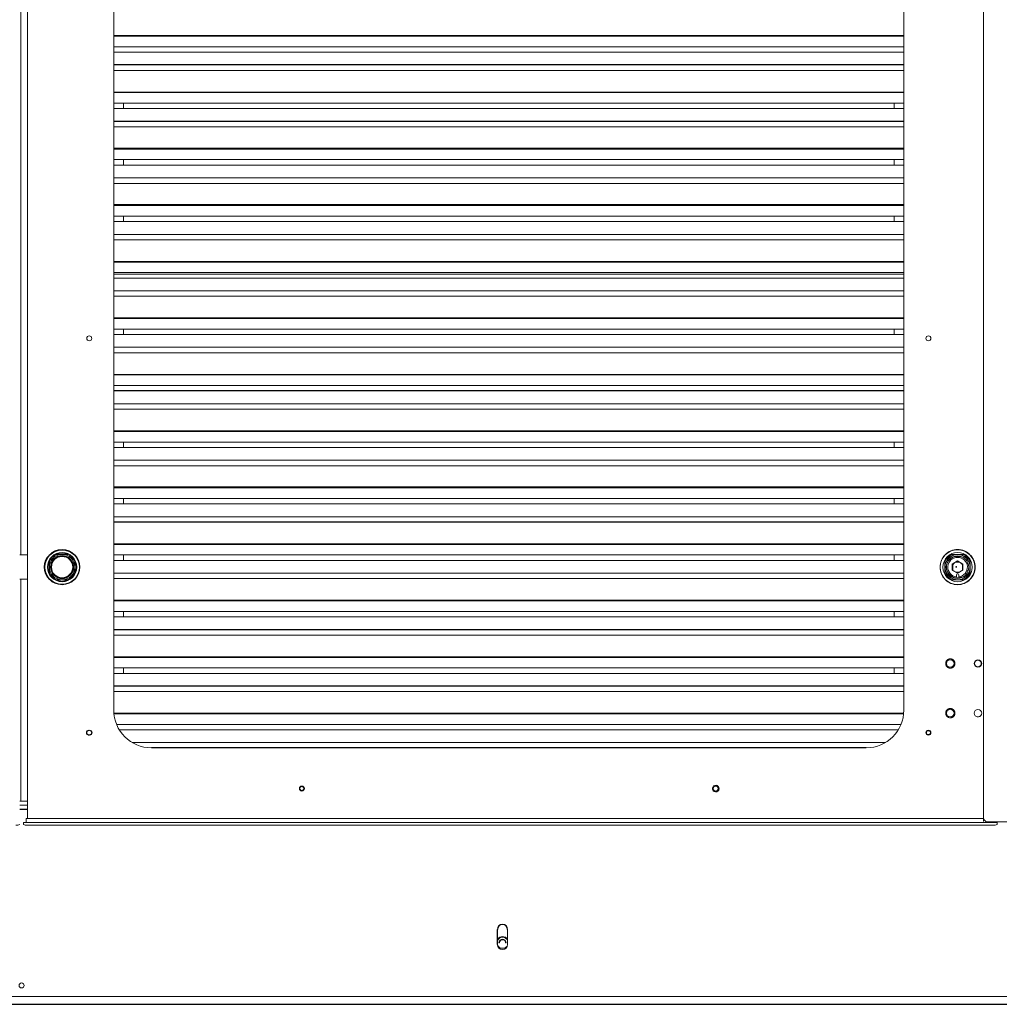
# Paper-space layout '_Back' of a CAD drawing. Header units: millimetres. Extents: x -1507 to 1506, y 5 to 2555.
# Tile 15 of 25: x -1 to 780, y 5 to 789. Entities that reach past the tile are written whole.
import ezdxf

# ---------------------------------------------------------------- set-up
doc = ezdxf.new("R2010")
doc.units = ezdxf.units.MM

psp = doc.layouts.new('_Back')

# ---------------------------------------------------------------- linework, layer by layer
at = {"color": 144, "linetype": 'Continuous', "lineweight": 18}
for p, q in [((4.6, 1510), (4.6, 152.66)), ((767.07, 1509.12), (767.07, 153.12)), ((-0.55, 362.8), (-0.55, 1491.05)), ((73.5, 239.1), (73.5, 1424.1)), ((703.5, 1424.1), (703.5, 239.1)), ((703.5, 776.86), (73.5, 776.86)), ((703.5, 767.94), (73.5, 767.94)), ((703.5, 763.61), (73.5, 763.61)), ((703.5, 749.07), (73.5, 749.07)), ((703.5, 731.84), (73.5, 731.84)), ((703.5, 722.92), (73.5, 722.92)), ((81.2, 718.59), (81.2, 722.92)), ((695.8, 722.92), (695.8, 718.59)), ((703.5, 718.59), (73.5, 718.59)), ((703.5, 704.05), (73.5, 704.05)), ((703.5, 677.91), (73.5, 677.91)), ((81.2, 673.58), (81.2, 677.91)), ((695.8, 677.91), (695.8, 673.58)), ((703.5, 673.58), (73.5, 673.58)), ((703.5, 663.36), (73.5, 663.36)), ((703.5, 659.03), (73.5, 659.03)), ((703.5, 632.89), (73.5, 632.89)), ((703.5, 628.56), (73.5, 628.56)), ((81.2, 628.56), (81.2, 632.89)), ((388.5, 628.69), (388.47, 628.75)), ((388.53, 628.75), (388.5, 628.69)), ((695.8, 632.89), (695.8, 628.56)), ((703.5, 618.35), (73.5, 618.35)), ((703.5, 614.02), (73.5, 614.02)), ((703.5, 596.79), (73.5, 596.79)), ((703.5, 596.29), (73.5, 596.29)), ((703.5, 587.87), (73.5, 587.87)), ((703.5, 586.66), (73.5, 586.66)), ((703.5, 583.54), (73.5, 583.54)), ((703.5, 573.33), (73.5, 573.33)), ((703.5, 569), (73.5, 569)), ((703.5, 551.78), (73.5, 551.78)), ((703.5, 542.86), (73.5, 542.86)), ((81.2, 538.53), (81.2, 542.86)), ((695.8, 542.86), (695.8, 538.53)), ((703.5, 538.53), (73.5, 538.53)), ((703.5, 528.31), (73.5, 528.31)), ((703.5, 523.98), (73.5, 523.98)), ((703.5, 506.76), (73.5, 506.76)), ((703.5, 506.26), (73.5, 506.26)), ((703.5, 497.84), (73.5, 497.84)), ((703.5, 483.3), (73.5, 483.3)), ((703.5, 478.97), (73.5, 478.97)), ((703.5, 461.74), (73.5, 461.74)), ((703.5, 461.24), (73.5, 461.24)), ((703.5, 452.82), (73.5, 452.82)), ((703.5, 448.49), (73.5, 448.49)), ((81.2, 448.49), (81.2, 452.82)), ((695.8, 452.82), (695.8, 448.49)), ((703.5, 438.28), (73.5, 438.28)), ((703.5, 433.95), (73.5, 433.95)), ((703.5, 416.23), (73.5, 416.23)), ((703.5, 407.8), (73.5, 407.8)), ((703.5, 403.47), (73.5, 403.47)), ((81.2, 403.47), (81.2, 407.8)), ((695.8, 407.8), (695.8, 403.47)), ((703.5, 393.26), (73.5, 393.26)), ((703.5, 371.71), (73.5, 371.71)), ((-1.5, 362.8), (4.6, 362.8)), ((27.62, 363.15), (30.91, 363.15)), ((31.33, 363.2), (27.73, 363.2)), ((32.33, 362.1), (34.11, 361.92)), ((36.94, 363.2), (33.34, 363.2)), ((33.75, 363.15), (37.04, 363.15)), ((703.5, 362.79), (73.5, 362.79)), ((81.2, 358.46), (81.2, 362.79)), ((695.8, 362.79), (695.8, 358.46)), ((741.28, 363.15), (751.39, 363.15)), ((747.37, 361.47), (750.93, 360.84)), ((22.23, 357.7), (22.23, 354.11)), ((22.28, 354.52), (22.28, 357.81)), ((23.72, 356.2), (23.88, 356.2)), ((40.94, 356.2), (40.78, 356.2)), ((42.38, 356.2), (42, 356.2)), ((42.38, 357.81), (42.38, 354.52)), ((42.38, 356.2), (42.38, 357.81)), ((42.43, 354.11), (42.43, 357.7)), ((703.5, 358.46), (73.5, 358.46)), ((736.28, 348.04), (736.28, 358.15)), ((742.08, 355.55), (746.33, 358.01)), ((742.08, 350.65), (742.08, 355.55)), ((742.28, 355.44), (742.28, 350.76)), ((742.38, 350.47), (742.38, 355.73)), ((747.82, 357.15), (744.85, 357.15)), ((745.4, 353.47), (744.96, 353.47)), ((744.96, 353.47), (745.17, 353.46)), ((745.52, 353.46), (745.17, 353.46)), ((745.4, 353.47), (745.52, 353.46)), ((746.33, 358.01), (750.58, 355.55)), ((750.38, 350.53), (750.38, 355.67)), ((750.58, 355.55), (750.58, 350.65)), ((753.12, 360.45), (753.38, 360.4)), ((753.38, 360.4), (754.45, 360.53)), ((754.82, 356.1), (753.53, 356.1)), ((756.38, 356.1), (755.87, 356.1)), ((756.38, 356.1), (755.87, 356.1)), ((756.38, 358.15), (756.38, 348.04)), ((756.38, 356.1), (756.38, 356.1)), ((22.23, 352.09), (22.23, 348.49)), ((22.28, 348.39), (22.28, 351.68)), ((41.01, 350.2), (40.85, 350.2)), ((42.06, 350.2), (42.38, 350.2)), ((42.38, 351.68), (42.38, 348.39)), ((42.38, 348.39), (42.38, 350.2)), ((42.43, 348.49), (42.43, 352.09)), ((703.5, 348.24), (73.5, 348.24)), ((746.33, 348.19), (742.08, 350.65)), ((742.28, 350.76), (746.33, 348.42)), ((742.28, 350.53), (744.85, 349.05)), ((744.96, 352.73), (745.17, 352.74)), ((744.96, 352.73), (745.4, 352.73)), ((745.17, 352.74), (745.52, 352.74)), ((745.38, 345.36), (745.38, 346.85)), ((745.4, 352.73), (745.52, 352.74)), ((746.33, 348.42), (750.38, 350.76)), ((750.58, 350.65), (746.33, 348.19)), ((747.28, 346.85), (747.28, 345.36)), ((750.93, 345.36), (747.37, 344.73)), ((750.38, 350.76), (747.42, 349.05)), ((747.82, 349.05), (750.38, 350.53)), ((753.38, 345.8), (753.12, 345.75)), ((754.45, 345.67), (753.38, 345.8)), ((753.53, 350.1), (754.82, 350.1)), ((755.87, 350.1), (756.38, 350.1)), ((755.87, 350.1), (756.38, 350.1)), ((756.38, 350.1), (756.38, 350.1)), ((-1.5, 343.5), (4.6, 343.5)), ((-0.55, 166.6), (-0.55, 343.5)), ((30.91, 343.05), (27.62, 343.05)), ((27.62, 343.05), (30.91, 343.05)), ((27.73, 343), (31.33, 343)), ((33.34, 343), (36.94, 343)), ((37.04, 343.05), (33.75, 343.05)), ((33.76, 343.05), (37.05, 343.05)), ((35.43, 344.49), (35.43, 344.65)), ((703.5, 343.91), (73.5, 343.91)), ((751.39, 343.05), (741.28, 343.05)), ((741.86, 343.05), (750.81, 343.05)), ((746.33, 344.1), (747.99, 344.25)), ((703.5, 326.69), (73.5, 326.69)), ((703.5, 317.77), (73.5, 317.77)), ((81.2, 313.44), (81.2, 317.77)), ((695.8, 317.77), (695.8, 313.44)), ((703.5, 313.44), (73.5, 313.44)), ((703.5, 298.9), (73.5, 298.9)), ((703.5, 281.67), (73.5, 281.67)), ((703.5, 281.17), (73.5, 281.17)), ((703.5, 272.75), (73.5, 272.75)), ((703.5, 268.42), (73.5, 268.42)), ((81.2, 268.42), (81.2, 272.75)), ((695.8, 272.75), (695.8, 268.42)), ((703.5, 253.88), (73.5, 253.88)), ((703.4, 236.66), (73.6, 236.66)), ((701.26, 227.74), (75.74, 227.74)), ((699.07, 223.41), (77.93, 223.41)), ((688.63, 213.19), (88.37, 213.19)), ((4.6, 166.6), (-1.5, 166.6)), ((4.6, 163.43), (-1.5, 163.43)), ((1.5, 149.65), (777.85, 149.65)), ((1.5, 149.65), (1.5, 147.91)), ((767.1, 152.66), (3.6, 152.66)), ((3.6, 149.65), (3.6, 152.66)), ((767.07, 150.37), (767.07, 153.12)), ((770.07, 150.12), (1143.07, 150.12)), ((777.85, 147.91), (777.85, 150.12)), ((774.85, 147.39), (4.5, 147.39)), ((387.5, 52.21), (387.5, 64.21)), ((381.04, 53.61), (380.5, 53.61)), ((386.5, 53.61), (385.96, 53.61)), ((-1060.83, 10.95), (1060.82, 10.95))]:
    psp.add_line(p, q, dxfattribs=at)
at = {"color": 7, "linetype": 'Continuous', "lineweight": 25}
for p, q in [((703.5, 776.36), (73.5, 776.36)), ((703.5, 753.4), (73.5, 753.4)), ((703.5, 731.34), (73.5, 731.34)), ((703.5, 708.38), (73.5, 708.38)), ((703.5, 686.83), (73.5, 686.83)), ((703.5, 686.33), (73.5, 686.33)), ((703.5, 641.81), (73.5, 641.81)), ((703.5, 641.31), (73.5, 641.31)), ((703.5, 551.28), (73.5, 551.28)), ((703.5, 493.51), (73.5, 493.51)), ((703.5, 416.73), (73.5, 416.73)), ((703.5, 388.93), (73.5, 388.93)), ((703.5, 371.21), (73.5, 371.21)), ((742.28, 355.67), (742.28, 350.53)), ((744.85, 349.05), (747.82, 349.05)), ((703.5, 326.19), (73.5, 326.19)), ((703.5, 303.23), (73.5, 303.23)), ((703.5, 258.21), (73.5, 258.21)), ((703.36, 236.16), (73.64, 236.16)), ((673.5, 209.1), (103.5, 209.1)), ((-1.5, 160.25), (4.6, 160.25)), ((379.5, 52.21), (379.5, 64.21)), ((-1060.83, 4.6), (1060.82, 4.6))]:
    psp.add_line(p, q, dxfattribs=at)
at = {"color": 144, "linetype": 'Continuous', "lineweight": 18, "flags": 128}
for points in [[(29.06, 361.48), (30.52, 361.92), (32.33, 362.1)], [(23.88, 356.2), (23.89, 356.23), (24.07, 356.68)]]:
    psp.add_lwpolyline(points, dxfattribs=at)
at = {"color": 144, "linetype": 'Continuous', "lineweight": 18}
for centre, radius in [((53.95, 535.47), 2), ((723.05, 535.47), 2), ((32.33, 353.1), 14), ((32.33, 353.1), 14), ((32.33, 353.1), 11.71), ((32.33, 353.1), 11.14), ((32.33, 353.1), 10.15), ((32.33, 353.1), 9.15), ((32.33, 353.1), 9), ((32.33, 353.1), 8.5), ((746.33, 353.1), 14), ((746.33, 353.1), 11.71), ((746.33, 353.1), 9), ((740.55, 276.25), 3), ((762.55, 276.25), 3), ((762.55, 276.25), 2.7), ((740.55, 236.69), 3), ((762.55, 236.69), 3), ((723.05, 221.15), 2), ((723.05, 221.15), 1.8), ((723.05, 221.15), 1.57), ((223.5, 176.6), 2), ((223.5, 176.6), 1.57), ((553.5, 176.6), 2), ((0, 19.6), 2)]:
    psp.add_circle(centre, radius, dxfattribs=at)
at = {"color": 7, "linetype": 'Continuous', "lineweight": 25}
for centre, radius in [((32.33, 353.1), 13.99), ((32.33, 353.1), 13.81), ((53.95, 221.15), 2)]:
    psp.add_circle(centre, radius, dxfattribs=at)
at = {"color": 144, "linetype": 'Continuous', "lineweight": 18}
for centre, radius, start, end in [((388.5, 628.69), 0.0635, 60, 120), ((32.33, 353.1), 11.1, 114.5071, 155.4929), ((32.33, 353.1), 11.1, 24.5071, 65.4929), ((746.33, 353.1), 11, 113.98222, 156.01868), ((746.33, 353.1), 11.25, 116.70485, 153.29515), ((746.33, 353.1), 10, 180, 90), ((746.33, 353.1), 10, 47.28501, 270), ((745.88, 353.1), 8.5, 79.91993, 280.08007), ((746.33, 353.1), 11, 23.99307, 66.01778), ((746.33, 353.1), 11.25, 26.70485, 63.29515), ((746.33, 353.1), 7.8, 276.9957, 263.0043), ((746.33, 353.1), 4.15, 19.71547, 160.28453), ((32.33, 353.1), 11.1, 204.5071, 245.4929), ((746.33, 353.1), 11, 203.98132, 246.00784), ((746.33, 353.1), 11.25, 206.70485, 243.29515), ((746.33, 346.85), 0.95, 360, 180), ((746.33, 353.1), 11, 293.98719, 317.52261), ((746.33, 353.1), 11, 293.99216, 336.00693), ((746.33, 353.1), 11.25, 296.70485, 333.29515), ((746.33, 353.1), 11, 225, 246.01281), ((103.5, 239.1), 30, 180, 270), ((673.5, 239.1), 30, 270, 0), ((762.55, 236.69), 3, 235.91719, 43.35479), ((53.95, 221.15), 2, 230.07189, 49.43348), ((223.5, 176.6), 1.57, 227.18929, 52.39562), ((553.5, 176.6), 2, 229.94013, 49.56779), ((770.07, 153.12), 3, 180, 270), ((-3.77, 152.1), 4.77, 261.22054, 298.48161), ((3.77, 152.1), 4.77, 241.51839, 278.77946), ((775.58, 152.1), 4.77, 261.22054, 298.48161), ((383.5, 53.61), 4.98, 36.52317, 143.47683), ((383.5, 53.61), 4.38, 23.89551, 156.10449), ((383.5, 53.61), 3, 0, 180), ((383.5, 53.61), 2.46, 360, 180), ((383.5, 52.21), 4, 180, 0), ((383.5, 53.61), 4.38, 204.6061, 335.3939)]:
    psp.add_arc(centre, radius, start, end, dxfattribs=at)
at = {"color": 7, "linetype": 'Continuous', "lineweight": 25}
for centre, radius, start, end in [((32.33, 353.1), 11.1, 294.5071, 335.4929), ((383.5, 64.21), 4, 0, 180)]:
    psp.add_arc(centre, radius, start, end, dxfattribs=at)
at = {"color": 144, "linetype": 'Continuous', "lineweight": 18}
for points, knots in [([(760.33, 353.1), (760.33, 354.93), (759.97, 356.76), (758.57, 360.15), (757.53, 361.7), (754.94, 364.29), (753.38, 365.33), (750, 366.73), (748.17, 367.1), (744.5, 367.1), (742.67, 366.73), (739.28, 365.33), (737.73, 364.29), (735.14, 361.7), (734.1, 360.15), (732.7, 356.76), (732.33, 354.93), (732.33, 351.27), (732.7, 349.43), (734.1, 346.05), (735.14, 344.5), (737.73, 341.9), (739.28, 340.87), (742.67, 339.46), (744.5, 339.1), (748.17, 339.1), (750, 339.46), (753.38, 340.87), (754.94, 341.9), (757.53, 344.5), (758.57, 346.05), (759.97, 349.43), (760.33, 351.27), (760.33, 353.1)], [0, 0, 0, 0, 0.0625, 0.0625, 0.125, 0.125, 0.1875, 0.1875, 0.25, 0.25, 0.3125, 0.3125, 0.375, 0.375, 0.4375, 0.4375, 0.5, 0.5, 0.5625, 0.5625, 0.625, 0.625, 0.6875, 0.6875, 0.75, 0.75, 0.8125, 0.8125, 0.875, 0.875, 0.9375, 0.9375, 1, 1, 1, 1]), ([(760.15, 353.1), (760.15, 354.91), (759.79, 356.72), (758.41, 360.06), (757.38, 361.59), (754.83, 364.15), (753.29, 365.17), (749.95, 366.56), (748.14, 366.92), (744.52, 366.92), (742.72, 366.56), (739.37, 365.17), (737.84, 364.15), (735.28, 361.59), (734.26, 360.06), (732.87, 356.72), (732.51, 354.91), (732.51, 351.29), (732.87, 349.48), (734.26, 346.14), (735.28, 344.61), (737.84, 342.05), (739.37, 341.02), (742.72, 339.64), (744.52, 339.28), (748.14, 339.28), (749.95, 339.64), (753.29, 341.02), (754.83, 342.05), (757.38, 344.61), (758.41, 346.14), (759.79, 349.48), (760.15, 351.29), (760.15, 353.1)], [0, 0, 0, 0, 0.0625, 0.0625, 0.125, 0.125, 0.1875, 0.1875, 0.25, 0.25, 0.3125, 0.3125, 0.375, 0.375, 0.4375, 0.4375, 0.5, 0.5, 0.5625, 0.5625, 0.625, 0.625, 0.6875, 0.6875, 0.75, 0.75, 0.8125, 0.8125, 0.875, 0.875, 0.9375, 0.9375, 1, 1, 1, 1]), ([(744.24, 276.25), (744.24, 276.32), (744.24, 276.45), (744.22, 276.65), (744.2, 276.85), (744.16, 277.04), (744.11, 277.23), (744.05, 277.42), (743.97, 277.67), (743.83, 277.95), (743.64, 278.28), (743.42, 278.58), (743.08, 278.96), (742.59, 279.36), (741.93, 279.7), (741.25, 279.9), (740.55, 279.96), (739.86, 279.9), (739.17, 279.7), (738.51, 279.36), (738.02, 278.96), (737.68, 278.58), (737.46, 278.28), (737.27, 277.95), (737.12, 277.62), (737, 277.28), (736.92, 276.95), (736.87, 276.6), (736.87, 276.37), (736.86, 276.25)], [0, 0, 0, 0, 0.017277, 0.03443, 0.05151, 0.068566, 0.085649, 0.10281, 0.120098, 0.152252, 0.184451, 0.217289, 0.250174, 0.315809, 0.38008, 0.440024, 0.500014, 0.559959, 0.619949, 0.68422, 0.749855, 0.782693, 0.815578, 0.847732, 0.879931, 0.910075, 0.939954, 0.969839, 1, 1, 1, 1]), ([(736.86, 276.25), (736.86, 276.19), (736.87, 276.05), (736.88, 275.85), (736.91, 275.66), (736.95, 275.46), (736.99, 275.27), (737.05, 275.08), (737.14, 274.84), (737.27, 274.55), (737.46, 274.23), (737.68, 273.92), (738.02, 273.54), (738.51, 273.15), (739.17, 272.81), (739.86, 272.61), (740.55, 272.54), (741.25, 272.61), (741.93, 272.81), (742.59, 273.15), (743.08, 273.54), (743.42, 273.92), (743.64, 274.23), (743.83, 274.55), (743.99, 274.88), (744.1, 275.22), (744.18, 275.56), (744.23, 275.9), (744.24, 276.14), (744.24, 276.25)], [0, 0, 0, 0, 0.017277, 0.03443, 0.05151, 0.068566, 0.085649, 0.10281, 0.120098, 0.152252, 0.184451, 0.217289, 0.250174, 0.315809, 0.38008, 0.440024, 0.500014, 0.559959, 0.619949, 0.68422, 0.749855, 0.782693, 0.815578, 0.847732, 0.879931, 0.910075, 0.939954, 0.969839, 1, 1, 1, 1]), ([(744.09, 237.74), (744.07, 237.8), (744.03, 237.93), (743.96, 238.11), (743.88, 238.3), (743.79, 238.47), (743.69, 238.64), (743.58, 238.81), (743.43, 239.02), (743.22, 239.25), (742.95, 239.51), (742.64, 239.74), (742.21, 240.01), (741.63, 240.25), (740.9, 240.39), (740.19, 240.39), (739.5, 240.25), (738.85, 240), (738.25, 239.61), (737.72, 239.1), (737.36, 238.58), (737.14, 238.12), (737.01, 237.76), (736.92, 237.4), (736.87, 237.03), (736.86, 236.68), (736.87, 236.33), (736.92, 235.99), (736.98, 235.76), (737.01, 235.65)], [0, 0, 0, 0, 0.017277, 0.03443, 0.05151, 0.068566, 0.085649, 0.10281, 0.120098, 0.152252, 0.184451, 0.217289, 0.250174, 0.315809, 0.38008, 0.440024, 0.500014, 0.559959, 0.619949, 0.68422, 0.749855, 0.782693, 0.815578, 0.847732, 0.879931, 0.910075, 0.939954, 0.969839, 1, 1, 1, 1]), ([(737.01, 235.65), (737.03, 235.59), (737.07, 235.46), (737.14, 235.27), (737.23, 235.09), (737.32, 234.92), (737.42, 234.75), (737.53, 234.58), (737.68, 234.37), (737.89, 234.13), (738.16, 233.88), (738.46, 233.65), (738.89, 233.38), (739.48, 233.14), (740.2, 233), (740.92, 233), (741.6, 233.13), (742.25, 233.39), (742.85, 233.78), (743.39, 234.29), (743.74, 234.81), (743.96, 235.27), (744.09, 235.63), (744.18, 235.99), (744.23, 236.35), (744.25, 236.71), (744.23, 237.06), (744.18, 237.4), (744.12, 237.63), (744.09, 237.74)], [0, 0, 0, 0, 0.0172769, 0.0344302, 0.0515097, 0.0685658, 0.085649, 0.1028097, 0.1200975, 0.1522516, 0.1844511, 0.2172894, 0.2501741, 0.3158091, 0.3800802, 0.4400244, 0.5000144, 0.5599587, 0.6199487, 0.6842198, 0.7498548, 0.7826931, 0.8155778, 0.8477318, 0.8799314, 0.9100752, 0.9399544, 0.9698393, 1, 1, 1, 1]), ([(550.97, 175.79), (550.76, 176.46), (550.82, 177.19), (551.46, 178.44), (552.02, 178.91), (553.36, 179.34), (554.09, 179.28), (555.34, 178.64), (555.81, 178.08), (556.03, 177.41)], [0, 0, 0, 0, 0.25, 0.25, 0.5, 0.5, 0.75, 0.75, 1, 1, 1, 1]), ([(556.03, 177.41), (556.48, 176.01), (555.71, 174.52), (552.91, 173.62), (551.42, 174.39), (550.97, 175.79)], [0, 0, 0, 0, 0.5, 0.5, 1, 1, 1, 1])]:
    psp.add_open_spline(points, degree=3, knots=knots, dxfattribs=at)

doc.saveas('drawing.dxf')
